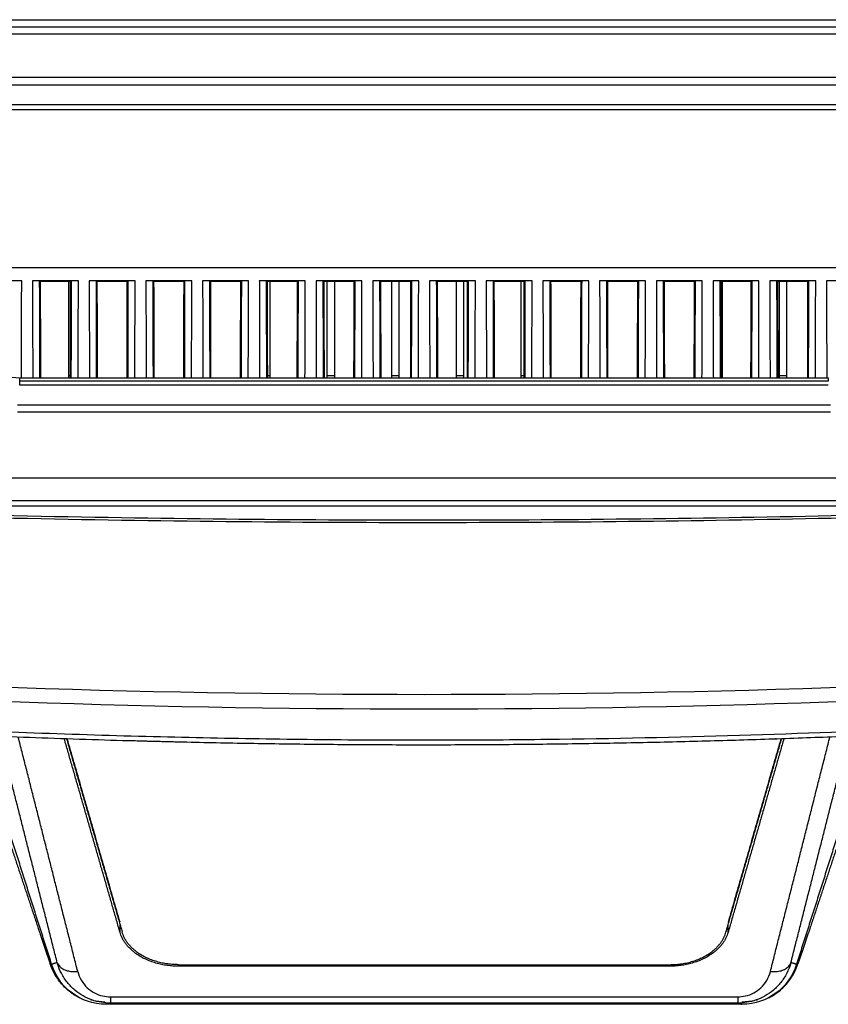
# Model space of a CAD drawing. Header units: millimetres. Extents: x 9946 to 11276, y -4769 to -3439.
# Tile 50 of 100: x 10880 to 10992, y -4092 to -3955. Entities that reach past the tile are written whole.
import ezdxf

# ---------------------------------------------------------------- set-up
doc = ezdxf.new("R2010")
doc.units = ezdxf.units.MM
doc.layers.add('ROXX NEO mini i_Fixture', color=7, linetype='Continuous', true_color=0x000000)

msp = doc.modelspace()

# ---------------------------------------------------------------- linework, layer by layer
at = {"layer": 'ROXX NEO mini i_Fixture', "color": 18, "lineweight": -3, "true_color": 0x000000}
for points, degree in [([(10847.88, -3954.51), (10935.84, -3954.51), (11023.8, -3954.51)], 2), ([(11023.96, -3955.57), (10935.84, -3955.57), (10847.72, -3955.57)], 2), ([(11023.96, -3956.51), (10935.84, -3956.51), (10847.72, -3956.51)], 2), ([(10866.34, -3962.52), (10935.84, -3962.52), (11005.34, -3962.52)], 2), ([(10866.34, -3963.6), (10935.84, -3963.6), (11005.34, -3963.6)], 2), ([(11004.04, -3966.37), (10935.84, -3966.37), (10867.64, -3966.37)], 2), ([(11004.04, -3967.07), (10935.84, -3967.07), (10867.64, -3967.07)], 2), ([(11006.72, -3989.07), (10935.84, -3989.07), (10864.96, -3989.07)], 2), ([(10879.79, -3990.87), (10876.59, -3990.87), (10873.39, -3990.87)], 2), ([(10879.75, -4004.37), (10879.77, -3997.62), (10879.79, -3990.87)], 2), ([(10887.69, -3990.87), (10884.49, -3990.87), (10881.29, -3990.87)], 2), ([(10881.29, -3990.87), (10881.31, -3997.63), (10881.33, -4004.4)], 2), ([(10882.33, -4004.4), (10882.31, -3997.66), (10882.29, -3990.92)], 2), ([(10882.29, -3990.92), (10882.33, -3990.96), (10882.37, -3991)], 2), ([(10886.6, -3991), (10884.49, -3991), (10882.37, -3991)], 2), ([(10882.37, -3991), (10882.39, -3997.7), (10882.41, -4004.4)], 2), ([(10886.34, -4004.07), (10886.34, -3997.53), (10886.34, -3991)], 2), ([(10886.57, -4004.4), (10886.59, -3997.7), (10886.6, -3991)], 2), ([(10886.69, -3990.92), (10886.65, -3990.96), (10886.6, -3991)], 2), ([(10886.69, -3990.92), (10886.67, -3997.66), (10886.65, -4004.4)], 2), ([(10887.65, -4004.4), (10887.67, -3997.63), (10887.69, -3990.87)], 2), ([(10895.59, -3990.87), (10892.39, -3990.87), (10889.19, -3990.87)], 2), ([(10889.19, -3990.87), (10889.21, -3997.63), (10889.23, -4004.39)], 2), ([(10890.23, -4004.39), (10890.21, -3997.66), (10890.19, -3990.92)], 2), ([(10890.19, -3990.92), (10890.23, -3990.96), (10890.27, -3991)], 2), ([(10894.5, -3991), (10892.39, -3991), (10890.27, -3991)], 2), ([(10890.27, -3991), (10890.29, -3997.7), (10890.31, -4004.4)], 2), ([(10894.47, -4004.4), (10894.49, -3997.7), (10894.5, -3991)], 2), ([(10894.59, -3990.92), (10894.55, -3990.96), (10894.5, -3991)], 2), ([(10894.59, -3990.92), (10894.57, -3997.66), (10894.55, -4004.4)], 2), ([(10895.55, -4004.4), (10895.57, -3997.63), (10895.59, -3990.87)], 2), ([(10903.49, -3990.87), (10900.29, -3990.87), (10897.09, -3990.87)], 2), ([(10897.09, -3990.87), (10897.11, -3997.63), (10897.13, -4004.4)], 2), ([(10898.13, -4004.4), (10898.11, -3997.66), (10898.09, -3990.92)], 2), ([(10898.09, -3990.92), (10898.13, -3990.96), (10898.17, -3991)], 2), ([(10902.4, -3991), (10900.29, -3991), (10898.17, -3991)], 2), ([(10898.17, -3991), (10898.19, -3997.7), (10898.21, -4004.4)], 2), ([(10902.37, -4004.38), (10902.39, -3997.69), (10902.4, -3991)], 2), ([(10902.49, -3990.92), (10902.45, -3990.96), (10902.4, -3991)], 2), ([(10902.49, -3990.92), (10902.47, -3997.65), (10902.45, -4004.39)], 2), ([(10903.45, -4004.39), (10903.47, -3997.63), (10903.49, -3990.87)], 2), ([(10911.39, -3990.87), (10908.19, -3990.87), (10904.99, -3990.87)], 2), ([(10904.99, -3990.87), (10905.01, -3997.63), (10905.03, -4004.4)], 2), ([(10906.03, -4004.4), (10906.01, -3997.66), (10905.99, -3990.92)], 2), ([(10910.3, -3991), (10908.19, -3991), (10906.07, -3991)], 2), ([(10906.07, -3991), (10906.09, -3997.7), (10906.11, -4004.4)], 2), ([(10910.27, -4004.4), (10910.29, -3997.7), (10910.3, -3991)], 2), ([(10910.39, -3990.92), (10910.35, -3990.96), (10910.3, -3991)], 2), ([(10910.39, -3990.92), (10910.37, -3997.66), (10910.35, -4004.4)], 2), ([(10911.35, -4004.4), (10911.37, -3997.63), (10911.39, -3990.87)], 2), ([(10919.29, -3990.87), (10916.09, -3990.87), (10912.89, -3990.87)], 2), ([(10912.89, -3990.87), (10912.91, -3997.63), (10912.93, -4004.4)], 2), ([(10913.93, -4004.4), (10913.91, -3997.66), (10913.89, -3990.92)], 2), ([(10913.89, -3990.92), (10913.93, -3990.96), (10913.97, -3991)], 2), ([(10918.2, -3991), (10916.09, -3991), (10913.97, -3991)], 2), ([(10913.97, -3991), (10913.99, -3997.7), (10914.01, -4004.4)], 2), ([(10914.34, -3991), (10914.34, -3997.53), (10914.34, -4004.07)], 2), ([(10918.17, -4004.4), (10918.19, -3997.7), (10918.2, -3991)], 2), ([(10918.29, -3990.92), (10918.25, -3990.96), (10918.2, -3991)], 2), ([(10918.29, -3990.92), (10918.27, -3997.66), (10918.25, -4004.4)], 2), ([(10919.25, -4004.4), (10919.27, -3997.63), (10919.29, -3990.87)], 2), ([(10927.19, -3990.87), (10923.99, -3990.87), (10920.79, -3990.87)], 2), ([(10920.79, -3990.87), (10920.81, -3997.63), (10920.83, -4004.4)], 2), ([(10921.83, -4004.39), (10921.81, -3997.65), (10921.79, -3990.92)], 2), ([(10921.79, -3990.92), (10921.83, -3990.96), (10921.87, -3991)], 2), ([(10926.1, -3991), (10923.99, -3991), (10921.87, -3991)], 2), ([(10921.87, -3991), (10921.89, -3997.7), (10921.91, -4004.39)], 2), ([(10922.34, -4004.07), (10922.34, -3997.53), (10922.34, -3991)], 2), ([(10923.34, -3991), (10923.34, -3997.53), (10923.34, -4004.07)], 2), ([(10926.07, -4004.4), (10926.09, -3997.7), (10926.1, -3991)], 2), ([(10926.19, -3990.92), (10926.15, -3990.96), (10926.1, -3991)], 2), ([(10926.19, -3990.92), (10926.17, -3997.66), (10926.15, -4004.4)], 2), ([(10927.15, -4004.4), (10927.17, -3997.63), (10927.19, -3990.87)], 2), ([(10935.09, -3990.87), (10931.89, -3990.87), (10928.69, -3990.87)], 2), ([(10928.69, -3990.87), (10928.71, -3997.63), (10928.73, -4004.4)], 2), ([(10929.73, -4004.4), (10929.71, -3997.66), (10929.69, -3990.92)], 2), ([(10929.69, -3990.92), (10929.73, -3990.96), (10929.77, -3991)], 2), ([(10934, -3991), (10931.89, -3991), (10929.77, -3991)], 2), ([(10929.77, -3991), (10929.79, -3997.7), (10929.81, -4004.4)], 2), ([(10931.34, -4004.07), (10931.34, -3997.53), (10931.34, -3991)], 2), ([(10932.34, -3991), (10932.34, -3997.53), (10932.34, -4004.07)], 2), ([(10933.97, -4004.4), (10933.99, -3997.7), (10934, -3991)], 2), ([(10934.09, -3990.92), (10934.05, -3990.96), (10934, -3991)], 2), ([(10934.09, -3990.92), (10934.07, -3997.65), (10934.05, -4004.38)], 2), ([(10935.05, -4004.4), (10935.07, -3997.63), (10935.09, -3990.87)], 2), ([(10942.99, -3990.87), (10939.79, -3990.87), (10936.59, -3990.87)], 2), ([(10936.59, -3990.87), (10936.61, -3997.63), (10936.63, -4004.4)], 2), ([(10937.63, -4004.4), (10937.61, -3997.66), (10937.59, -3990.92)], 2), ([(10937.59, -3990.92), (10937.63, -3990.96), (10937.67, -3991)], 2), ([(10941.9, -3991), (10939.79, -3991), (10937.67, -3991)], 2), ([(10937.67, -3991), (10937.69, -3997.7), (10937.71, -4004.4)], 2), ([(10940.34, -4004.07), (10940.34, -3997.53), (10940.34, -3991)], 2), ([(10941.34, -3991), (10941.34, -3997.53), (10941.34, -4004.07)], 2), ([(10941.87, -4004.4), (10941.89, -3997.7), (10941.9, -3991)], 2), ([(10941.99, -3990.92), (10941.95, -3990.96), (10941.9, -3991)], 2), ([(10941.99, -3990.92), (10941.97, -3997.66), (10941.95, -4004.4)], 2), ([(10942.95, -4004.4), (10942.97, -3997.63), (10942.99, -3990.87)], 2), ([(10950.89, -3990.87), (10947.69, -3990.87), (10944.49, -3990.87)], 2), ([(10944.49, -3990.87), (10944.51, -3997.63), (10944.53, -4004.4)], 2), ([(10945.53, -4004.4), (10945.51, -3997.66), (10945.49, -3990.92)], 2), ([(10945.49, -3990.92), (10945.53, -3990.96), (10945.57, -3991)], 2), ([(10949.8, -3991), (10947.69, -3991), (10945.57, -3991)], 2), ([(10945.57, -3991), (10945.59, -3997.7), (10945.61, -4004.4)], 2), ([(10949.34, -4004.07), (10949.34, -3997.53), (10949.34, -3991)], 2), ([(10949.77, -4004.4), (10949.79, -3997.7), (10949.8, -3991)], 2), ([(10949.89, -3990.92), (10949.85, -3990.96), (10949.8, -3991)], 2), ([(10949.89, -3990.92), (10949.87, -3997.66), (10949.85, -4004.4)], 2), ([(10950.85, -4004.4), (10950.87, -3997.63), (10950.89, -3990.87)], 2), ([(10958.79, -3990.87), (10955.59, -3990.87), (10952.39, -3990.87)], 2), ([(10952.39, -3990.87), (10952.41, -3997.63), (10952.43, -4004.4)], 2), ([(10953.43, -4004.4), (10953.41, -3997.66), (10953.39, -3990.92)], 2), ([(10953.39, -3990.92), (10953.43, -3990.96), (10953.47, -3991)], 2), ([(10957.7, -3991), (10955.59, -3991), (10953.47, -3991)], 2), ([(10953.47, -3991), (10953.49, -3997.69), (10953.51, -4004.39)], 2), ([(10957.67, -4004.4), (10957.69, -3997.7), (10957.7, -3991)], 2), ([(10957.79, -3990.92), (10957.75, -3990.96), (10957.7, -3991)], 2), ([(10957.79, -3990.92), (10957.77, -3997.66), (10957.75, -4004.4)], 2), ([(10957.79, -3990.92), (10957.79, -3990.92), (10957.79, -3990.92), (10957.79, -3990.92)], 3), ([(10958.75, -4004.4), (10958.77, -3997.63), (10958.79, -3990.87)], 2), ([(10966.69, -3990.87), (10963.49, -3990.87), (10960.29, -3990.87)], 2), ([(10960.29, -3990.87), (10960.31, -3997.63), (10960.33, -4004.4)], 2), ([(10961.33, -4004.4), (10961.31, -3997.66), (10961.29, -3990.92)], 2), ([(10961.29, -3990.92), (10961.33, -3990.96), (10961.37, -3991)], 2), ([(10965.6, -3991), (10963.49, -3991), (10961.37, -3991)], 2), ([(10961.37, -3991), (10961.39, -3997.68), (10961.41, -4004.37)], 2), ([(10965.57, -4004.4), (10965.59, -3997.7), (10965.6, -3991)], 2), ([(10965.67, -3990.93), (10965.64, -3990.97), (10965.6, -3991)], 2), ([(10965.69, -3990.96), (10965.67, -3997.68), (10965.65, -4004.4)], 2), ([(10965.72, -3990.91), (10965.7, -3990.91), (10965.69, -3990.92), (10965.69, -3990.92)], 3), ([(10966.65, -4004.38), (10966.67, -3997.62), (10966.69, -3990.87)], 2), ([(10974.59, -3990.87), (10971.39, -3990.87), (10968.19, -3990.87)], 2), ([(10968.19, -3990.87), (10968.21, -3997.63), (10968.23, -4004.4)], 2), ([(10969.23, -4004.4), (10969.21, -3997.66), (10969.19, -3990.92)], 2), ([(10969.19, -3990.92), (10969.23, -3990.96), (10969.27, -3991)], 2), ([(10973.5, -3991), (10971.39, -3991), (10969.27, -3991)], 2), ([(10969.27, -3991), (10969.29, -3997.7), (10969.31, -4004.4)], 2), ([(10973.47, -4004.4), (10973.49, -3997.7), (10973.5, -3991)], 2), ([(10973.59, -3990.92), (10973.55, -3990.96), (10973.5, -3991)], 2), ([(10973.59, -3990.92), (10973.57, -3997.66), (10973.55, -4004.4)], 2), ([(10974.55, -4004.4), (10974.57, -3997.63), (10974.59, -3990.87)], 2), ([(10982.49, -3990.87), (10979.29, -3990.87), (10976.09, -3990.87)], 2), ([(10976.09, -3990.87), (10976.11, -3997.63), (10976.13, -4004.4)], 2), ([(10977.13, -4004.4), (10977.11, -3997.66), (10977.09, -3990.92)], 2), ([(10977.09, -3990.92), (10977.13, -3990.96), (10977.17, -3991)], 2), ([(10981.4, -3991), (10979.29, -3991), (10977.17, -3991)], 2), ([(10977.17, -3991), (10977.19, -3997.7), (10977.21, -4004.4)], 2), ([(10977.34, -3991), (10977.34, -3997.53), (10977.34, -4004.07)], 2), ([(10981.37, -4004.4), (10981.39, -3997.7), (10981.4, -3991)], 2), ([(10981.49, -3990.92), (10981.45, -3990.96), (10981.4, -3991)], 2), ([(10981.49, -3990.92), (10981.47, -3997.66), (10981.45, -4004.4)], 2), ([(10982.45, -4004.4), (10982.47, -3997.63), (10982.49, -3990.87)], 2), ([(10990.39, -3990.87), (10987.19, -3990.87), (10983.99, -3990.87)], 2), ([(10983.99, -3990.87), (10984.01, -3997.62), (10984.03, -4004.38)], 2), ([(10985.03, -4004.4), (10985.01, -3997.66), (10984.99, -3990.92)], 2), ([(10984.99, -3990.92), (10985.03, -3990.96), (10985.07, -3991)], 2), ([(10989.3, -3991), (10987.19, -3991), (10985.07, -3991)], 2), ([(10985.07, -3991), (10985.09, -3997.69), (10985.11, -4004.38)], 2), ([(10985.34, -4004.07), (10985.34, -3997.53), (10985.34, -3991)], 2), ([(10986.34, -3991), (10986.34, -3997.53), (10986.34, -4004.07)], 2), ([(10989.27, -4004.39), (10989.29, -3997.69), (10989.3, -3991)], 2), ([(10989.39, -3990.92), (10989.35, -3990.96), (10989.3, -3991)], 2), ([(10989.39, -3990.92), (10989.37, -3997.66), (10989.35, -4004.4)], 2), ([(10989.41, -3990.91), (10989.4, -3990.91), (10989.39, -3990.92), (10989.39, -3990.92)], 3), ([(10990.35, -4004.39), (10990.37, -3997.63), (10990.39, -3990.87)], 2), ([(10998.29, -3990.87), (10995.09, -3990.87), (10991.89, -3990.87)], 2), ([(10991.89, -3990.87), (10991.91, -3997.63), (10991.93, -4004.4)], 2), ([(10886.34, -4004.4), (10886.34, -4004.23), (10886.34, -4004.07)], 2), ([(10886.34, -4004.07), (10886.46, -4004.07), (10886.59, -4004.07)], 2), ([(10914.03, -4004.07), (10914.19, -4004.07), (10914.34, -4004.07)], 2), ([(10914.34, -4004.07), (10914.34, -4004.23), (10914.34, -4004.4)], 2), ([(10922.34, -4004.4), (10922.34, -4004.23), (10922.34, -4004.07)], 2), ([(10922.34, -4004.07), (10922.84, -4004.07), (10923.34, -4004.07)], 2), ([(10923.34, -4004.07), (10923.34, -4004.23), (10923.34, -4004.4)], 2), ([(10931.34, -4004.4), (10931.34, -4004.23), (10931.34, -4004.07)], 2), ([(10931.34, -4004.07), (10931.84, -4004.07), (10932.34, -4004.07)], 2), ([(10932.34, -4004.07), (10932.34, -4004.23), (10932.34, -4004.4)], 2), ([(10940.34, -4004.4), (10940.34, -4004.23), (10940.34, -4004.07)], 2), ([(10940.34, -4004.07), (10940.84, -4004.07), (10941.34, -4004.07)], 2), ([(10941.34, -4004.07), (10941.34, -4004.23), (10941.34, -4004.4)], 2), ([(10949.34, -4004.4), (10949.34, -4004.23), (10949.34, -4004.07)], 2), ([(10949.34, -4004.07), (10949.57, -4004.07), (10949.79, -4004.07)], 2), ([(10977.24, -4004.07), (10977.29, -4004.07), (10977.34, -4004.07)], 2), ([(10977.34, -4004.07), (10977.34, -4004.22), (10977.34, -4004.38)], 2), ([(10985.34, -4004.38), (10985.34, -4004.22), (10985.34, -4004.07)], 2), ([(10985.34, -4004.07), (10985.84, -4004.07), (10986.34, -4004.07)], 2), ([(10986.34, -4004.07), (10986.34, -4004.23), (10986.34, -4004.4)], 2), ([(10879.53, -4004.4), (10935.84, -4004.4), (10992.14, -4004.4)], 2), ([(10992.14, -4004.86), (10935.84, -4004.86), (10879.53, -4004.86)], 2), ([(10992.14, -4005.45), (10935.84, -4005.45), (10879.53, -4005.45)], 2), ([(10992.47, -4008.2), (10935.84, -4008.2), (10879.21, -4008.2)], 2), ([(10992.47, -4009.17), (10935.84, -4009.17), (10879.2, -4009.17)], 2), ([(10876.99, -4018.33), (10935.84, -4018.33), (10994.69, -4018.33)], 2), ([(10816.72, -4021.9), (10839.05, -4022.88), (10881.82, -4024.23), (10938.66, -4024.73), (10993.27, -4024.13), (11034, -4022.82), (11054.95, -4021.9)], 3), ([(11054.94, -4021.58), (11033.98, -4022.51), (10993.26, -4023.83), (10938.66, -4024.44), (10881.83, -4023.93), (10839.06, -4022.57), (10816.74, -4021.58)], 3), ([(10994.69, -4021.53), (10935.84, -4021.53), (10876.99, -4021.53)], 2), ([(10994.69, -4022.28), (10935.84, -4022.28), (10876.99, -4022.28)], 2), ([(11056.42, -4044.25), (11016.23, -4047.13), (10935.84, -4049.97), (10855.44, -4047.13), (10815.26, -4044.25)], 3), ([(10816.05, -4046.08), (10855.79, -4049.04), (10935.84, -4052.02), (11015.88, -4049.04), (11055.62, -4046.08)], 3), ([(10884.74, -4085.89), (10880.74, -4070.13), (10876.75, -4054.37)], 2), ([(10887.59, -4087.1), (10883.46, -4070.79), (10879.32, -4054.48)], 2), ([(10893.49, -4081.68), (10889.61, -4068.19), (10885.73, -4054.71)], 2), ([(10886.04, -4054.72), (10889.91, -4068.18), (10893.79, -4081.64)], 2), ([(10893.49, -4080.26), (10889.82, -4067.49), (10886.14, -4054.72)], 2), ([(10977.89, -4081.64), (10981.76, -4068.17), (10985.64, -4054.71)], 2), ([(10985.95, -4054.7), (10982.07, -4068.19), (10978.18, -4081.68)], 2), ([(10985.54, -4054.71), (10981.86, -4067.49), (10978.18, -4080.26)], 2), ([(10984.08, -4087.1), (10988.23, -4070.76), (10992.37, -4054.43)], 2), ([(10986.94, -4085.89), (10990.94, -4070.11), (10994.94, -4054.33)], 2), ([(10947.74, -4055.52), (10947.74, -4055.52), (10947.75, -4055.52), (10947.75, -4055.52)], 3), ([(10883.96, -4086.12), (10881.11, -4077.17), (10878.26, -4068.22)], 2), ([(10993.42, -4068.22), (10990.57, -4077.17), (10987.72, -4086.12)], 2), ([(10893.49, -4081.68), (10893.49, -4081.15), (10893.49, -4080.61)], 2), ([(10978.18, -4081.68), (10978.18, -4081.15), (10978.18, -4080.61)], 2), ([(10883.76, -4086.06), (10883.84, -4086.08), (10883.93, -4086.1)], 2), ([(10884.74, -4085.89), (10884.35, -4086), (10883.96, -4086.12)], 2), ([(10884.74, -4085.89), (10884.81, -4086.06), (10885.01, -4086.38), (10885.48, -4086.76), (10886.1, -4087.03), (10886.82, -4087.15), (10887.34, -4087.13), (10887.59, -4087.1)], 3), ([(10901.63, -4086.17), (10935.84, -4086.17), (10970.05, -4086.17)], 2), ([(10901.63, -4086.38), (10901.63, -4086.27), (10901.63, -4086.17)], 2), ([(10970.05, -4086.38), (10935.84, -4086.38), (10901.63, -4086.38)], 2), ([(10970.05, -4086.38), (10970.05, -4086.26), (10970.05, -4086.14)], 2), ([(10986.94, -4085.89), (10986.79, -4086.41), (10986.4, -4087.4), (10985.56, -4088.7), (10984.52, -4089.75), (10983.36, -4090.56), (10982.11, -4091.12), (10980.82, -4091.45), (10979.95, -4091.52), (10979.52, -4091.52)], 3), ([(10984.08, -4087.1), (10984.34, -4087.13), (10984.86, -4087.15), (10985.58, -4087.03), (10986.2, -4086.76), (10986.67, -4086.38), (10986.87, -4086.06), (10986.94, -4085.89)], 3), ([(10987.72, -4086.12), (10987.33, -4086), (10986.94, -4085.89)], 2), ([(10987.92, -4086.06), (10987.83, -4086.08), (10987.75, -4086.1)], 2), ([(10884.47, -4087.4), (10884.45, -4087.37), (10884.44, -4087.33), (10884.42, -4087.3)], 3), ([(10887.59, -4087.1), (10887.71, -4087.56), (10888.06, -4088.4), (10888.88, -4089.42), (10889.91, -4090.15), (10891.06, -4090.57), (10891.79, -4090.64), (10892.15, -4090.64)], 3), ([(10979.52, -4090.64), (10979.89, -4090.64), (10980.62, -4090.57), (10981.77, -4090.15), (10982.8, -4089.42), (10983.61, -4088.4), (10983.97, -4087.56), (10984.08, -4087.1)], 3), ([(10892.15, -4090.64), (10935.84, -4090.64), (10979.52, -4090.64)], 2), ([(10891.58, -4091.5), (10891.58, -4091.59), (10891.58, -4091.68)], 2), ([(10892.15, -4091.52), (10891.87, -4091.61), (10891.58, -4091.69)], 2), ([(10979.52, -4091.52), (10935.84, -4091.52), (10892.15, -4091.52)], 2), ([(10979.52, -4091.52), (10979.81, -4091.61), (10980.09, -4091.69)], 2)]:
    msp.add_open_spline(points, degree=degree, dxfattribs=at)
for points, knots in [([(10875.42, -4002.58), (10875.48, -4002.65), (10875.55, -4002.72), (10875.62, -4002.79), (10876.64, -4003.81), (10878.04, -4004.4), (10879.53, -4004.4)], [4.288655, 4.288655, 4.288655, 4.288655, 4.588981, 4.588981, 4.588981, 9.112193, 9.112193, 9.112193, 9.112193]), ([(10819.18, -4050.2), (10819.27, -4050.21), (10819.51, -4050.23), (10819.94, -4050.26), (10820.71, -4050.32), (10821.79, -4050.41), (10823.09, -4050.51), (10824.82, -4050.64), (10826.96, -4050.8), (10830.35, -4051.05), (10834.54, -4051.35), (10839.47, -4051.68), (10844.32, -4052), (10850.68, -4052.38), (10858.43, -4052.82), (10867.46, -4053.27), (10879.14, -4053.78), (10893.15, -4054.27), (10909.13, -4054.64), (10924.37, -4054.84), (10938.99, -4054.88), (10957.73, -4054.75), (10979.99, -4054.27), (11005.28, -4053.28), (11025.39, -4052.15), (11041.01, -4051.09), (11048.69, -4050.51), (11052.5, -4050.2)], [0, 0, 0, 0, 0.228101, 0.456201, 0.912403, 1.824806, 2.737209, 3.649611, 5.474417, 7.299223, 10.948834, 14.598446, 18.248057, 21.897669, 29.196891, 36.496114, 43.795337, 58.393783, 72.992229, 87.590674, 102.18912, 116.787566, 145.984457, 175.181349, 204.37824, 218.976686, 233.575132, 233.575132, 233.575132, 233.575132]), ([(10902.27, -4055.17), (10902.11, -4055.17), (10901.94, -4055.17), (10901.78, -4055.16), (10901.6, -4055.16), (10901.42, -4055.15), (10901.24, -4055.15), (10901.19, -4055.15), (10901.15, -4055.15), (10901.1, -4055.15), (10900.85, -4055.14), (10900.61, -4055.13), (10900.36, -4055.13), (10900.12, -4055.12), (10899.89, -4055.12), (10899.66, -4055.11), (10899.62, -4055.11), (10899.58, -4055.11), (10899.55, -4055.11), (10899.26, -4055.1), (10898.97, -4055.09), (10898.69, -4055.09), (10898.39, -4055.08), (10898.08, -4055.07), (10897.78, -4055.06), (10897.59, -4055.06), (10897.4, -4055.05), (10897.21, -4055.05), (10897.09, -4055.05), (10896.96, -4055.04), (10896.84, -4055.04), (10896.51, -4055.03), (10896.19, -4055.02), (10895.86, -4055.01), (10895.53, -4055), (10895.19, -4055), (10894.86, -4054.99), (10894.51, -4054.98), (10894.17, -4054.97), (10893.82, -4054.96), (10889.52, -4054.84), (10884.4, -4054.67), (10880.06, -4054.5), (10875.15, -4054.32), (10870.09, -4054.1), (10864.9, -4053.84), (10862.16, -4053.7), (10859.52, -4053.56), (10856.98, -4053.42), (10854.35, -4053.28), (10851.64, -4053.12), (10848.85, -4052.95), (10845.98, -4052.77), (10843.21, -4052.59), (10840.53, -4052.41), (10839.33, -4052.33), (10838.14, -4052.25), (10836.95, -4052.17)], [71.078672, 71.078672, 71.078672, 71.078672, 72.078672, 72.078672, 72.078672, 73.078672, 73.078672, 73.078672, 74.078672, 74.078672, 74.078672, 75.078672, 75.078672, 75.078672, 76.078672, 76.078672, 76.078672, 77.078672, 77.078672, 77.078672, 78.078672, 78.078672, 78.078672, 79.078672, 79.078672, 79.078672, 80.078672, 80.078672, 80.078672, 81.078672, 81.078672, 81.078672, 82.078672, 82.078672, 82.078672, 83.078672, 83.078672, 83.078672, 84.078672, 84.078672, 84.078672, 97.846231, 97.846231, 97.846231, 113.026412, 113.026412, 113.026412, 120.961046, 120.961046, 120.961046, 129.100927, 129.100927, 129.100927, 137.43512, 137.43512, 137.43512, 141.024712, 141.024712, 141.024712, 141.024712]), ([(10888.55, -4091.11), (10888.4, -4091.05), (10887.78, -4090.78), (10886.72, -4090.18), (10885.42, -4089.01), (10884.43, -4087.66), (10883.94, -4086.61), (10883.76, -4086.06)], [-7.29848, -7.29848, -7.29848, -7.29848, -6.780671, -5.085503, -3.390335, -1.695168, 0, 0, 0, 0]), ([(10892.15, -4091.52), (10891.73, -4091.52), (10890.86, -4091.45), (10889.57, -4091.13), (10888.33, -4090.56), (10887.16, -4089.76), (10886.13, -4088.7), (10885.31, -4087.45), (10884.93, -4086.52), (10884.79, -4086.06)], [0, 0, 0, 0, 1.547787, 3.095574, 4.643361, 6.191147, 7.738934, 9.286721, 10.670279, 10.670279, 10.670279, 10.670279]), ([(10889.37, -4091.01), (10889.48, -4091.04), (10890.13, -4091.22), (10890.8, -4091.32), (10891.35, -4091.33)], [-2.277371, -2.277371, -2.277371, -2.277371, -1.951912, -0.230123, -0.230123, -0.230123, -0.230123]), ([(10980.1, -4091.33), (10980.75, -4091.34), (10981.5, -4091.24), (10982.23, -4091.03), (10982.32, -4091)], [-9.759508, -9.759508, -9.759508, -9.759508, -7.807605, -7.498262, -7.498262, -7.498262, -7.498262])]:
    msp.add_open_spline(points, degree=3, knots=knots, dxfattribs=at)
for points, weights in [([(10879.53, -4004.86), (10879.53, -4004.4), (10879.53, -4004.4)], [1, 0.993766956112, 1]), ([(10879.53, -4005.45), (10879.53, -4004.98), (10879.53, -4004.86)], [1, 0.890200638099, 1]), ([(10992.14, -4004.4), (10992.14, -4004.4), (10992.14, -4004.86)], [1, 0.993767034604, 1]), ([(11051.99, -4050.88), (10977.51, -4056.9), (10902.81, -4055.19)], [1, 0.998656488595, 1]), ([(10984.87, -4054.69), (10984.77, -4054.74), (10984.66, -4054.74)], [0.892628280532, 0.922292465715, 1]), ([(10902.81, -4055.19), (10902.54, -4055.18), (10902.27, -4055.18)], [1, 0.999999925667, 0.999999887]), ([(10901.63, -4086.38), (10894.84, -4086.38), (10893.49, -4081.68)], [1, 0.774392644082, 1]), ([(10901.63, -4086.17), (10895.09, -4086.17), (10893.79, -4081.64)], [1, 0.774392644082, 1]), ([(10970.05, -4086.17), (10976.59, -4086.17), (10977.89, -4081.64)], [1, 0.774392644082, 1]), ([(10978.18, -4081.68), (10976.83, -4086.38), (10970.05, -4086.38)], [1, 0.774392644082, 1]), ([(10892.15, -4090.64), (10892.15, -4091.5), (10892.15, -4091.52)], [1, 0.927167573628, 1]), ([(10979.52, -4090.64), (10979.52, -4091.5), (10979.52, -4091.52)], [1, 0.92716723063, 1])]:
    msp.add_rational_spline(points, weights, degree=2, dxfattribs=at)
at = {"layer": 'ROXX NEO mini i_Fixture', "color": 18, "true_color": 0x000000}
for points, degree in [([(10878.25, -4069.54), (10880.31, -4075.73), (10882.36, -4081.92)], 2), ([(10878.25, -4069.54), (10880.31, -4075.73), (10882.36, -4081.92)], 2), ([(10993.42, -4069.54), (10991.37, -4075.73), (10989.31, -4081.92)], 2), ([(10993.42, -4069.54), (10991.37, -4075.73), (10989.31, -4081.92)], 2), ([(10882.36, -4081.92), (10882.39, -4082.01), (10882.45, -4082.19), (10882.55, -4082.48), (10882.61, -4082.67), (10882.65, -4082.77)], 3), ([(10882.36, -4081.92), (10882.39, -4082.01), (10882.45, -4082.19), (10882.55, -4082.48), (10882.61, -4082.67), (10882.65, -4082.77)], 3), ([(10989.31, -4081.92), (10989.28, -4082.01), (10989.22, -4082.19), (10989.13, -4082.48), (10989.06, -4082.67), (10989.03, -4082.77)], 3), ([(10989.31, -4081.92), (10989.28, -4082.01), (10989.22, -4082.19), (10989.13, -4082.48), (10989.06, -4082.67), (10989.03, -4082.77)], 3), ([(10882.65, -4082.77), (10882.77, -4083.13), (10883.02, -4083.86), (10883.39, -4084.96), (10883.64, -4085.69), (10883.76, -4086.06)], 3), ([(10882.65, -4082.77), (10882.77, -4083.13), (10883.02, -4083.86), (10883.39, -4084.96), (10883.64, -4085.69), (10883.76, -4086.06)], 3), ([(10989.03, -4082.77), (10988.9, -4083.17), (10988.63, -4083.94), (10988.28, -4084.98), (10988.04, -4085.7), (10987.92, -4086.06)], 3), ([(10989.03, -4082.77), (10988.9, -4083.17), (10988.63, -4083.94), (10988.28, -4084.98), (10988.04, -4085.7), (10987.92, -4086.06)], 3), ([(10891.58, -4091.69), (10889.63, -4091.69), (10886.63, -4090.47), (10884.55, -4087.98), (10883.96, -4086.12)], 3), ([(10891.58, -4091.69), (10889.63, -4091.69), (10886.63, -4090.47), (10884.55, -4087.98), (10883.96, -4086.12)], 3), ([(10987.72, -4086.12), (10987.13, -4087.98), (10985.05, -4090.47), (10982.04, -4091.69), (10980.09, -4091.69)], 3), ([(10987.72, -4086.12), (10987.13, -4087.98), (10985.05, -4090.47), (10982.04, -4091.69), (10980.09, -4091.69)], 3), ([(10980.09, -4091.69), (10935.84, -4091.69), (10891.58, -4091.69)], 2), ([(10980.09, -4091.69), (10935.84, -4091.69), (10891.58, -4091.69)], 2)]:
    msp.add_open_spline(points, degree=degree, dxfattribs=at)
msp.add_rational_spline([(10883.98, -4086.26), (10883.83, -4086.21), (10883.78, -4086.12)], [0.918427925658, 0.938054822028, 0.986742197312], degree=2, dxfattribs=at)
msp.add_rational_spline([(10883.98, -4086.26), (10883.83, -4086.21), (10883.78, -4086.12)], [0.918427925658, 0.938054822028, 0.986742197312], degree=2, dxfattribs=at)
msp.add_open_spline([(10983.88, -4090.77), (10984.02, -4090.7), (10984.74, -4090.3), (10985.87, -4089.43), (10987.06, -4088), (10987.69, -4086.74), (10987.92, -4086.06)], degree=3, knots=[3.609106, 3.609106, 3.609106, 3.609106, 4.076344, 6.114515, 8.152687, 10.190859, 10.190859, 10.190859, 10.190859], dxfattribs=at)
msp.add_open_spline([(10983.88, -4090.77), (10984.02, -4090.7), (10984.74, -4090.3), (10985.87, -4089.43), (10987.06, -4088), (10987.69, -4086.74), (10987.92, -4086.06)], degree=3, knots=[3.609106, 3.609106, 3.609106, 3.609106, 4.076344, 6.114515, 8.152687, 10.190859, 10.190859, 10.190859, 10.190859], dxfattribs=at)

doc.saveas('drawing.dxf')
